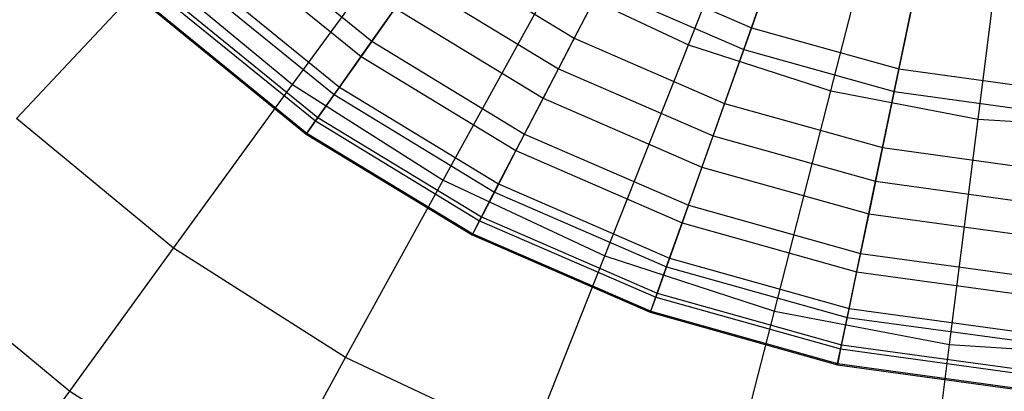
# Model space of a CAD drawing. Extents: x -12.2 to 12.8, y 0.1 to 12.5.
# Tile 39 of 66: x 3.955 to 5.19, y 3.692 to 4.159. Entities that reach past the tile are written whole.
import ezdxf

# ---------------------------------------------------------------- set-up
doc = ezdxf.new("R2010")
doc.units = 0
doc.header["$LTSCALE"] = 2.54
doc.layers.get('0').update_dxf_attribs({"color": 13, "linetype": 'CONTINUOUS'})

# ---------------------------------------------------------------- blocks, each defined once
blk = doc.blocks.new('GRUPUJ_1')
at = {"color": 0}
for p, q in [((16.9991, 4.0585, 17.7491), (17.1144, 4.3497, 17.8762)), ((16.9991, 4.0585, 17.7491), (17.1144, 4.3497, 17.8762)), ((17.1778, 4.0004, 17.7491), (17.2557, 4.3038, 17.8762)), ((17.1778, 4.0004, 17.7491), (17.2557, 4.3038, 17.8762)), ((17.3624, 3.9652, 17.7491), (17.4017, 4.2759, 17.8762)), ((17.3624, 3.9652, 17.7491), (17.4017, 4.2759, 17.8762)), ((16.5027, 4.0085, 17.602), (16.6703, 4.2392, 17.7491)), ((16.5027, 4.0085, 17.602), (16.6703, 4.2392, 17.7491)), ((16.4282, 4.2042, 11.6188), (16.602, 4.0628, 11.6188)), ((16.4282, 4.2042, 11.6188), (16.602, 4.0628, 11.6188)), ((16.4121, 4.1871, 9.0335), (16.5885, 4.0436, 9.0335)), ((16.4121, 4.1871, 9.0335), (16.5885, 4.0436, 9.0335)), ((17.0685, 4.0524, 12.4101), (17.1142, 4.181, 12.8013)), ((17.0685, 4.0524, 12.4101), (17.1142, 4.181, 12.8013)), ((17.1126, 4.1766, 8.0812), (17.0782, 4.0797, 8.2664)), ((17.1126, 4.1766, 8.0812), (17.0782, 4.0797, 8.2664)), ((16.6802, 4.1735, 8.4962), (16.8559, 4.0667, 8.4962)), ((16.6802, 4.1735, 8.4962), (16.8559, 4.0667, 8.4962)), ((16.1564, 3.9659, 17.4382), (16.3302, 4.1511, 17.602)), ((16.1564, 3.9659, 17.4382), (16.3302, 4.1511, 17.602)), ((16.3302, 4.1511, 17.602), (16.5027, 4.0085, 17.602)), ((16.3302, 4.1511, 17.602), (16.5027, 4.0085, 17.602)), ((16.3801, 4.1528, 11.2196), (16.5614, 4.0053, 11.2196)), ((16.3801, 4.1528, 11.2196), (16.5614, 4.0053, 11.2196)), ((16.9022, 4.1562, 8.2664), (16.8559, 4.0667, 8.4962)), ((16.9022, 4.1562, 8.2664), (16.8559, 4.0667, 8.4962)), ((16.9022, 4.1562, 8.2664), (17.0782, 4.0797, 8.2664)), ((16.9022, 4.1562, 8.2664), (17.0782, 4.0797, 8.2664)), ((16.3722, 4.1443, 9.3514), (16.5547, 3.9958, 9.3514)), ((16.3722, 4.1443, 9.3514), (16.5547, 3.9958, 9.3514)), ((16.602, 4.0628, 11.6188), (16.6553, 4.1383, 12.0146)), ((16.602, 4.0628, 11.6188), (16.6553, 4.1383, 12.0146)), ((16.6553, 4.1383, 12.0146), (16.836, 4.0284, 12.0146)), ((16.6553, 4.1383, 12.0146), (16.836, 4.0284, 12.0146)), ((16.6916, 3.8886, 17.602), (16.829, 4.1385, 17.7491)), ((16.6916, 3.8886, 17.602), (16.829, 4.1385, 17.7491)), ((16.829, 4.1385, 17.7491), (16.9991, 4.0585, 17.7491)), ((16.829, 4.1385, 17.7491), (16.9991, 4.0585, 17.7491)), ((16.836, 4.0284, 12.0146), (16.8889, 4.1305, 12.4101)), ((16.836, 4.0284, 12.0146), (16.8889, 4.1305, 12.4101)), ((16.8889, 4.1305, 12.4101), (17.0685, 4.0524, 12.4101)), ((16.8889, 4.1305, 12.4101), (17.0685, 4.0524, 12.4101)), ((17.2571, 3.9996, 12.4101), (17.2848, 4.1331, 12.8013)), ((17.2571, 3.9996, 12.4101), (17.2848, 4.1331, 12.8013)), ((17.2839, 4.1286, 8.0812), (17.263, 4.028, 8.2664)), ((17.2839, 4.1286, 8.0812), (17.263, 4.028, 8.2664)), ((16.3446, 4.1148, 9.6957), (16.5314, 3.9628, 9.6957)), ((16.3446, 4.1148, 9.6957), (16.5314, 3.9628, 9.6957)), ((16.3482, 4.1186, 10.8274), (16.5344, 3.967, 10.8274)), ((16.3482, 4.1186, 10.8274), (16.5344, 3.967, 10.8274)), ((16.3308, 4.1, 10.0607), (16.5197, 3.9462, 10.0607)), ((16.3308, 4.1, 10.0607), (16.5197, 3.9462, 10.0607)), ((16.3318, 4.101, 10.4398), (16.5206, 3.9474, 10.4398)), ((16.3318, 4.101, 10.4398), (16.5206, 3.9474, 10.4398)), ((16.6312, 4.1042, 8.7455), (16.5885, 4.0436, 9.0335)), ((16.6312, 4.1042, 8.7455), (16.5885, 4.0436, 9.0335)), ((16.6312, 4.1042, 8.7455), (16.8168, 3.9913, 8.7455)), ((16.6312, 4.1042, 8.7455), (16.8168, 3.9913, 8.7455)), ((17.0782, 4.0797, 8.2664), (17.0445, 3.9848, 8.4962)), ((17.0782, 4.0797, 8.2664), (17.0445, 3.9848, 8.4962)), ((17.0782, 4.0797, 8.2664), (17.263, 4.028, 8.2664)), ((17.0782, 4.0797, 8.2664), (17.263, 4.028, 8.2664)), ((16.5614, 4.0053, 11.2196), (16.602, 4.0628, 11.6188)), ((16.5614, 4.0053, 11.2196), (16.602, 4.0628, 11.6188)), ((16.602, 4.0628, 11.6188), (16.7935, 3.9464, 11.6188)), ((16.602, 4.0628, 11.6188), (16.7935, 3.9464, 11.6188)), ((16.8559, 4.0667, 8.4962), (16.8168, 3.9913, 8.7455)), ((16.8559, 4.0667, 8.4962), (16.8168, 3.9913, 8.7455)), ((16.8559, 4.0667, 8.4962), (17.0445, 3.9848, 8.4962)), ((16.8559, 4.0667, 8.4962), (17.0445, 3.9848, 8.4962)), ((16.8941, 3.7933, 17.602), (16.9991, 4.0585, 17.7491)), ((16.8941, 3.7933, 17.602), (16.9991, 4.0585, 17.7491)), ((16.9991, 4.0585, 17.7491), (17.1778, 4.0004, 17.7491)), ((16.9991, 4.0585, 17.7491), (17.1778, 4.0004, 17.7491)), ((17.03, 3.9442, 12.0146), (17.0685, 4.0524, 12.4101)), ((17.03, 3.9442, 12.0146), (17.0685, 4.0524, 12.4101)), ((17.0685, 4.0524, 12.4101), (17.2571, 3.9996, 12.4101)), ((17.0685, 4.0524, 12.4101), (17.2571, 3.9996, 12.4101)), ((16.5885, 4.0436, 9.0335), (16.5547, 3.9958, 9.3514)), ((16.5885, 4.0436, 9.0335), (16.5547, 3.9958, 9.3514)), ((16.5885, 4.0436, 9.0335), (16.7827, 3.9255, 9.0335)), ((16.5885, 4.0436, 9.0335), (16.7827, 3.9255, 9.0335)), ((16.7935, 3.9464, 11.6188), (16.836, 4.0284, 12.0146)), ((16.7935, 3.9464, 11.6188), (16.836, 4.0284, 12.0146)), ((16.836, 4.0284, 12.0146), (17.03, 3.9442, 12.0146)), ((16.836, 4.0284, 12.0146), (17.03, 3.9442, 12.0146)), ((17.263, 4.028, 8.2664), (17.2425, 3.9293, 8.4962)), ((17.263, 4.028, 8.2664), (17.2425, 3.9293, 8.4962)), ((17.263, 4.028, 8.2664), (17.4531, 4.0019, 8.2664)), ((17.263, 4.028, 8.2664), (17.4531, 4.0019, 8.2664)), ((16.3534, 3.803, 17.4382), (16.5027, 4.0085, 17.602)), ((16.3534, 3.803, 17.4382), (16.5027, 4.0085, 17.602)), ((16.5027, 4.0085, 17.602), (16.6916, 3.8886, 17.602)), ((16.5027, 4.0085, 17.602), (16.6916, 3.8886, 17.602)), ((16.5344, 3.967, 10.8274), (16.5614, 4.0053, 11.2196)), ((16.5344, 3.967, 10.8274), (16.5614, 4.0053, 11.2196)), ((16.5614, 4.0053, 11.2196), (16.7611, 3.8838, 11.2196)), ((16.5614, 4.0053, 11.2196), (16.7611, 3.8838, 11.2196)), ((16.5547, 3.9958, 9.3514), (16.5314, 3.9628, 9.6957)), ((16.5547, 3.9958, 9.3514), (16.5314, 3.9628, 9.6957)), ((16.5547, 3.9958, 9.3514), (16.7558, 3.8736, 9.3514)), ((16.5547, 3.9958, 9.3514), (16.7558, 3.8736, 9.3514)), ((16.8168, 3.9913, 8.7455), (16.7827, 3.9255, 9.0335)), ((16.8168, 3.9913, 8.7455), (16.7827, 3.9255, 9.0335)), ((16.8168, 3.9913, 8.7455), (17.016, 3.9048, 8.7455)), ((16.8168, 3.9913, 8.7455), (17.016, 3.9048, 8.7455)), ((17.1069, 3.7241, 17.602), (17.1778, 4.0004, 17.7491)), ((17.1069, 3.7241, 17.602), (17.1778, 4.0004, 17.7491)), ((17.1778, 4.0004, 17.7491), (17.3624, 3.9652, 17.7491)), ((17.1778, 4.0004, 17.7491), (17.3624, 3.9652, 17.7491)), ((17.2337, 3.8871, 12.0146), (17.2571, 3.9996, 12.4101)), ((17.2337, 3.8871, 12.0146), (17.2571, 3.9996, 12.4101)), ((17.2571, 3.9996, 12.4101), (17.4511, 3.9729, 12.4101)), ((17.2571, 3.9996, 12.4101), (17.4511, 3.9729, 12.4101)), ((17.0445, 3.9848, 8.4962), (17.016, 3.9048, 8.7455)), ((17.0445, 3.9848, 8.4962), (17.016, 3.9048, 8.7455)), ((17.0445, 3.9848, 8.4962), (17.2425, 3.9293, 8.4962)), ((17.0445, 3.9848, 8.4962), (17.2425, 3.9293, 8.4962)), ((16.3534, 3.803, 17.4382), (16.1564, 3.9659, 17.4382)), ((16.3534, 3.803, 17.4382), (16.1564, 3.9659, 17.4382)), ((16.5206, 3.9474, 10.4398), (16.5344, 3.967, 10.8274)), ((16.5206, 3.9474, 10.4398), (16.5344, 3.967, 10.8274)), ((16.5344, 3.967, 10.8274), (16.7396, 3.8423, 10.8274)), ((16.5344, 3.967, 10.8274), (16.7396, 3.8423, 10.8274)), ((17.3267, 3.6822, 17.602), (17.3624, 3.9652, 17.7491)), ((17.3267, 3.6822, 17.602), (17.3624, 3.9652, 17.7491)), ((17.3624, 3.9652, 17.7491), (17.55, 3.9534, 17.7491)), ((17.3624, 3.9652, 17.7491), (17.55, 3.9534, 17.7491)), ((16.5314, 3.9628, 9.6957), (16.5197, 3.9462, 10.0607)), ((16.5314, 3.9628, 9.6957), (16.5197, 3.9462, 10.0607)), ((16.5314, 3.9628, 9.6957), (16.7372, 3.8376, 9.6957)), ((16.5314, 3.9628, 9.6957), (16.7372, 3.8376, 9.6957)), ((16.5197, 3.9462, 10.0607), (16.5206, 3.9474, 10.4398)), ((16.5197, 3.9462, 10.0607), (16.5206, 3.9474, 10.4398)), ((16.5197, 3.9462, 10.0607), (16.7279, 3.8197, 10.0607)), ((16.5197, 3.9462, 10.0607), (16.7279, 3.8197, 10.0607)), ((16.5206, 3.9474, 10.4398), (16.7285, 3.821, 10.4398)), ((16.5206, 3.9474, 10.4398), (16.7285, 3.821, 10.4398)), ((16.7611, 3.8838, 11.2196), (16.7935, 3.9464, 11.6188)), ((16.7611, 3.8838, 11.2196), (16.7935, 3.9464, 11.6188)), ((16.7935, 3.9464, 11.6188), (16.9991, 3.8571, 11.6188)), ((16.7935, 3.9464, 11.6188), (16.9991, 3.8571, 11.6188)), ((16.9991, 3.8571, 11.6188), (17.03, 3.9442, 12.0146)), ((16.9991, 3.8571, 11.6188), (17.03, 3.9442, 12.0146)), ((17.03, 3.9442, 12.0146), (17.2337, 3.8871, 12.0146)), ((17.03, 3.9442, 12.0146), (17.2337, 3.8871, 12.0146)), ((17.2425, 3.9293, 8.4962), (17.2252, 3.8462, 8.7455)), ((17.2425, 3.9293, 8.4962), (17.2252, 3.8462, 8.7455)), ((17.2425, 3.9293, 8.4962), (17.4462, 3.9013, 8.4962)), ((17.2425, 3.9293, 8.4962), (17.4462, 3.9013, 8.4962)), ((16.7827, 3.9255, 9.0335), (16.7558, 3.8736, 9.3514)), ((16.7827, 3.9255, 9.0335), (16.7558, 3.8736, 9.3514)), ((16.7827, 3.9255, 9.0335), (16.9912, 3.8349, 9.0335)), ((16.7827, 3.9255, 9.0335), (16.9912, 3.8349, 9.0335)), ((17.016, 3.9048, 8.7455), (16.9912, 3.8349, 9.0335)), ((17.016, 3.9048, 8.7455), (16.9912, 3.8349, 9.0335)), ((17.016, 3.9048, 8.7455), (17.2252, 3.8462, 8.7455)), ((17.016, 3.9048, 8.7455), (17.2252, 3.8462, 8.7455)), ((16.5692, 3.666, 17.4382), (16.6916, 3.8886, 17.602)), ((16.5692, 3.666, 17.4382), (16.6916, 3.8886, 17.602)), ((16.6916, 3.8886, 17.602), (16.8941, 3.7933, 17.602)), ((16.6916, 3.8886, 17.602), (16.8941, 3.7933, 17.602)), ((16.7396, 3.8423, 10.8274), (16.7611, 3.8838, 11.2196)), ((16.7396, 3.8423, 10.8274), (16.7611, 3.8838, 11.2196)), ((16.7611, 3.8838, 11.2196), (16.9755, 3.7907, 11.2196)), ((16.7611, 3.8838, 11.2196), (16.9755, 3.7907, 11.2196)), ((17.2149, 3.7966, 11.6188), (17.2337, 3.8871, 12.0146)), ((17.2149, 3.7966, 11.6188), (17.2337, 3.8871, 12.0146)), ((17.2337, 3.8871, 12.0146), (17.4432, 3.8583, 12.0146)), ((17.2337, 3.8871, 12.0146), (17.4432, 3.8583, 12.0146)), ((16.7558, 3.8736, 9.3514), (16.7372, 3.8376, 9.6957)), ((16.7558, 3.8736, 9.3514), (16.7372, 3.8376, 9.6957)), ((16.7558, 3.8736, 9.3514), (16.9716, 3.7798, 9.3514)), ((16.7558, 3.8736, 9.3514), (16.9716, 3.7798, 9.3514)), ((16.9755, 3.7907, 11.2196), (16.9991, 3.8571, 11.6188)), ((16.9755, 3.7907, 11.2196), (16.9991, 3.8571, 11.6188)), ((16.9991, 3.8571, 11.6188), (17.2149, 3.7966, 11.6188)), ((16.9991, 3.8571, 11.6188), (17.2149, 3.7966, 11.6188)), ((16.7285, 3.821, 10.4398), (16.7396, 3.8423, 10.8274)), ((16.7285, 3.821, 10.4398), (16.7396, 3.8423, 10.8274)), ((16.7396, 3.8423, 10.8274), (16.9598, 3.7466, 10.8274)), ((16.7396, 3.8423, 10.8274), (16.9598, 3.7466, 10.8274)), ((17.2252, 3.8462, 8.7455), (17.2101, 3.7736, 9.0335)), ((17.2252, 3.8462, 8.7455), (17.2101, 3.7736, 9.0335)), ((17.2252, 3.8462, 8.7455), (17.4404, 3.8166, 8.7455)), ((17.2252, 3.8462, 8.7455), (17.4404, 3.8166, 8.7455)), ((16.7372, 3.8376, 9.6957), (16.7279, 3.8197, 10.0607)), ((16.7372, 3.8376, 9.6957), (16.7279, 3.8197, 10.0607)), ((16.7372, 3.8376, 9.6957), (16.9581, 3.7417, 9.6957)), ((16.7372, 3.8376, 9.6957), (16.9581, 3.7417, 9.6957)), ((16.9912, 3.8349, 9.0335), (16.9716, 3.7798, 9.3514)), ((16.9912, 3.8349, 9.0335), (16.9716, 3.7798, 9.3514)), ((16.9912, 3.8349, 9.0335), (17.2101, 3.7736, 9.0335)), ((16.9912, 3.8349, 9.0335), (17.2101, 3.7736, 9.0335)), ((16.7279, 3.8197, 10.0607), (16.7285, 3.821, 10.4398)), ((16.7279, 3.8197, 10.0607), (16.7285, 3.821, 10.4398)), ((16.7279, 3.8197, 10.0607), (16.9513, 3.7226, 10.0607)), ((16.7279, 3.8197, 10.0607), (16.9513, 3.7226, 10.0607)), ((16.7285, 3.821, 10.4398), (16.9518, 3.724, 10.4398)), ((16.7285, 3.821, 10.4398), (16.9518, 3.724, 10.4398)), ((16.0047, 3.8045, 17.2605), (16.2232, 3.6238, 17.2605)), ((16.0047, 3.8045, 17.2605), (16.2232, 3.6238, 17.2605)), ((16.2232, 3.6238, 17.2605), (16.3534, 3.803, 17.4382)), ((16.2232, 3.6238, 17.2605), (16.3534, 3.803, 17.4382)), ((16.5692, 3.666, 17.4382), (16.3534, 3.803, 17.4382)), ((16.5692, 3.666, 17.4382), (16.3534, 3.803, 17.4382)), ((16.8006, 3.5571, 17.4382), (16.8941, 3.7933, 17.602)), ((16.8006, 3.5571, 17.4382), (16.8941, 3.7933, 17.602)), ((16.8941, 3.7933, 17.602), (17.1069, 3.7241, 17.602)), ((16.8941, 3.7933, 17.602), (17.1069, 3.7241, 17.602)), ((17.2006, 3.7276, 11.2196), (17.2149, 3.7966, 11.6188)), ((17.2006, 3.7276, 11.2196), (17.2149, 3.7966, 11.6188)), ((17.2149, 3.7966, 11.6188), (17.4369, 3.7661, 11.6188)), ((17.2149, 3.7966, 11.6188), (17.4369, 3.7661, 11.6188)), ((16.9716, 3.7798, 9.3514), (16.9581, 3.7417, 9.6957)), ((16.9716, 3.7798, 9.3514), (16.9581, 3.7417, 9.6957)), ((16.9598, 3.7466, 10.8274), (16.9755, 3.7907, 11.2196)), ((16.9598, 3.7466, 10.8274), (16.9755, 3.7907, 11.2196)), ((16.9716, 3.7798, 9.3514), (17.1982, 3.7163, 9.3514)), ((16.9716, 3.7798, 9.3514), (17.1982, 3.7163, 9.3514)), ((16.9755, 3.7907, 11.2196), (17.2006, 3.7276, 11.2196)), ((16.9755, 3.7907, 11.2196), (17.2006, 3.7276, 11.2196)), ((17.2101, 3.7736, 9.0335), (17.1982, 3.7163, 9.3514)), ((17.2101, 3.7736, 9.0335), (17.1982, 3.7163, 9.3514)), ((17.2101, 3.7736, 9.0335), (17.4353, 3.7426, 9.0335)), ((17.2101, 3.7736, 9.0335), (17.4353, 3.7426, 9.0335)), ((16.9518, 3.724, 10.4398), (16.9598, 3.7466, 10.8274)), ((16.9518, 3.724, 10.4398), (16.9598, 3.7466, 10.8274)), ((16.9598, 3.7466, 10.8274), (17.1911, 3.6818, 10.8274)), ((16.9598, 3.7466, 10.8274), (17.1911, 3.6818, 10.8274)), ((16.9581, 3.7417, 9.6957), (16.9513, 3.7226, 10.0607)), ((16.9581, 3.7417, 9.6957), (16.9513, 3.7226, 10.0607)), ((16.9581, 3.7417, 9.6957), (17.19, 3.6767, 9.6957)), ((16.9581, 3.7417, 9.6957), (17.19, 3.6767, 9.6957)), ((16.9513, 3.7226, 10.0607), (16.9518, 3.724, 10.4398)), ((16.9513, 3.7226, 10.0607), (16.9518, 3.724, 10.4398)), ((16.9513, 3.7226, 10.0607), (17.1859, 3.6569, 10.0607)), ((16.9513, 3.7226, 10.0607), (17.1859, 3.6569, 10.0607)), ((16.9518, 3.724, 10.4398), (17.1862, 3.6583, 10.4398)), ((16.9518, 3.724, 10.4398), (17.1862, 3.6583, 10.4398)), ((17.0437, 3.4781, 17.4382), (17.1069, 3.7241, 17.602)), ((17.0437, 3.4781, 17.4382), (17.1069, 3.7241, 17.602)), ((17.1069, 3.7241, 17.602), (17.3267, 3.6822, 17.602)), ((17.1069, 3.7241, 17.602), (17.3267, 3.6822, 17.602)), ((17.1911, 3.6818, 10.8274), (17.2006, 3.7276, 11.2196)), ((17.1911, 3.6818, 10.8274), (17.2006, 3.7276, 11.2196)), ((17.2006, 3.7276, 11.2196), (17.4321, 3.6958, 11.2196)), ((17.2006, 3.7276, 11.2196), (17.4321, 3.6958, 11.2196)), ((17.1982, 3.7163, 9.3514), (17.19, 3.6767, 9.6957)), ((17.1982, 3.7163, 9.3514), (17.19, 3.6767, 9.6957)), ((17.1982, 3.7163, 9.3514), (17.4313, 3.6843, 9.3514)), ((17.1982, 3.7163, 9.3514), (17.4313, 3.6843, 9.3514)), ((17.1862, 3.6583, 10.4398), (17.1911, 3.6818, 10.8274)), ((17.1862, 3.6583, 10.4398), (17.1911, 3.6818, 10.8274)), ((17.1911, 3.6818, 10.8274), (17.4289, 3.6491, 10.8274)), ((17.1911, 3.6818, 10.8274), (17.4289, 3.6491, 10.8274)), ((17.2948, 3.4302, 17.4382), (17.3267, 3.6822, 17.602)), ((17.2948, 3.4302, 17.4382), (17.3267, 3.6822, 17.602)), ((17.3267, 3.6822, 17.602), (17.55, 3.6682, 17.602)), ((17.3267, 3.6822, 17.602), (17.55, 3.6682, 17.602)), ((17.19, 3.6767, 9.6957), (17.1859, 3.6569, 10.0607)), ((17.19, 3.6767, 9.6957), (17.1859, 3.6569, 10.0607)), ((17.19, 3.6767, 9.6957), (17.4286, 3.6439, 9.6957)), ((17.19, 3.6767, 9.6957), (17.4286, 3.6439, 9.6957)), ((16.4625, 3.4719, 17.2605), (16.5692, 3.666, 17.4382)), ((16.4625, 3.4719, 17.2605), (16.5692, 3.666, 17.4382)), ((16.8006, 3.5571, 17.4382), (16.5692, 3.666, 17.4382)), ((16.8006, 3.5571, 17.4382), (16.5692, 3.666, 17.4382)), ((17.1859, 3.6569, 10.0607), (17.1862, 3.6583, 10.4398)), ((17.1859, 3.6569, 10.0607), (17.1862, 3.6583, 10.4398)), ((17.1859, 3.6569, 10.0607), (17.4272, 3.6237, 10.0607)), ((17.1859, 3.6569, 10.0607), (17.4272, 3.6237, 10.0607)), ((17.1862, 3.6583, 10.4398), (17.4273, 3.6252, 10.4398)), ((17.1862, 3.6583, 10.4398), (17.4273, 3.6252, 10.4398)), ((16.1066, 3.4633, 17.0602), (16.2232, 3.6238, 17.2605)), ((16.1066, 3.4633, 17.0602), (16.2232, 3.6238, 17.2605)), ((16.2232, 3.6238, 17.2605), (16.4625, 3.4719, 17.2605)), ((16.2232, 3.6238, 17.2605), (16.4625, 3.4719, 17.2605))]:
    blk.add_line(p, q, dxfattribs=at)

msp = doc.modelspace()

# ---------------------------------------------------------------- block references
at = {"color": 0}
msp.add_blockref('GRUPUJ_1', (-12.2054, 0.069, 0.2501), dxfattribs=at)

doc.saveas('drawing.dxf')
